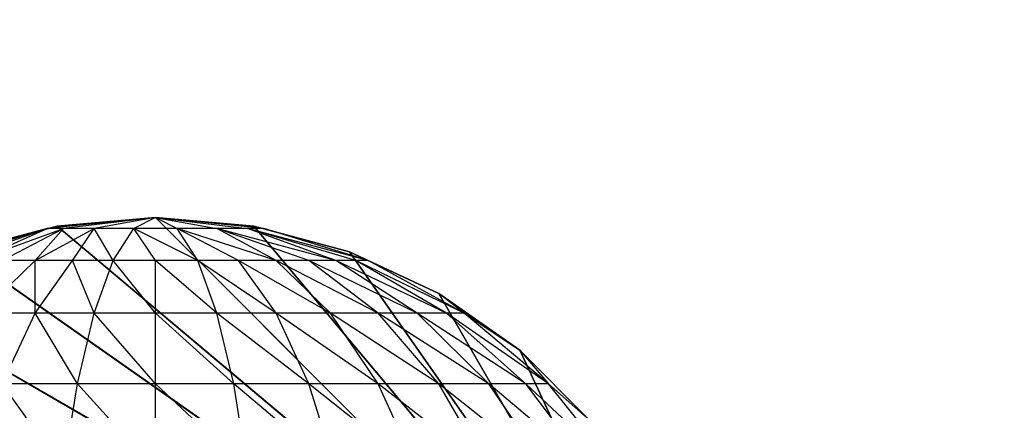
# Model space of a CAD drawing. Extents: x 226 to 378, y -30 to 313.
# Tile 37 of 256: x 278.825 to 279.929, y 42.03 to 42.467. Entities that reach past the tile are written whole.
import ezdxf

# ---------------------------------------------------------------- set-up
doc = ezdxf.new("R2010")
doc.units = 0
doc.header["$LTSCALE"] = 25.4
doc.layers.get('0').update_dxf_attribs({"color": 13, "linetype": 'CONTINUOUS'})
for name, color, linetype in [('_NCL1_62', 7, 'CONTINUOUS'), ('_NCL1_64', 250, 'CONTINUOUS'), ('_NCL1_8', 41, 'CONTINUOUS')]:
    doc.layers.add(name, color=color, linetype=linetype)

# ---------------------------------------------------------------- blocks, each defined once
blk = doc.blocks.new('EWON_2005CD_4005CD_COSY141')
at = {"layer": '_NCL1_8', "color": 0}
for p, q in [((98.6518, 270.6586, 297.18), (98.425, 271.145, 297.18)), ((98.6518, 270.6586, 297.18), (98.425, 271.145, 297.18)), ((98.7425, 270.5951, 297.18), (98.425, 271.145, 297.18)), ((98.7425, 270.5951, 297.18), (98.425, 271.145, 297.18)), ((98.8428, 270.5483, 297.18), (98.425, 271.145, 297.18)), ((98.8428, 270.5483, 297.18), (98.425, 271.145, 297.18)), ((98.9497, 270.5197, 297.18), (98.425, 271.145, 297.18)), ((98.9497, 270.5197, 297.18), (98.425, 271.145, 297.18)), ((99.06, 270.51, 297.18), (98.425, 271.145, 297.18)), ((99.06, 270.51, 297.18), (98.425, 271.145, 297.18)), ((99.1703, 270.5197, 297.18), (98.425, 271.145, 297.18)), ((99.1703, 270.5197, 297.18), (98.425, 271.145, 297.18)), ((99.2772, 270.5483, 297.18), (98.425, 271.145, 297.18)), ((99.2772, 270.5483, 297.18), (98.425, 271.145, 297.18)), ((99.3775, 270.5951, 297.18), (98.425, 271.145, 297.18)), ((99.3775, 270.5951, 297.18), (98.425, 271.145, 297.18)), ((98.5421, 270.7922, 309.348), (98.6196, 270.696, 309.3326)), ((98.5421, 270.7922, 309.348), (98.6452, 270.696, 309.4168)), ((98.5722, 270.7922, 309.447), (98.6452, 270.696, 309.4168)), ((98.5722, 270.7922, 309.447), (98.6866, 270.696, 309.4945)), ((98.621, 270.7922, 309.5383), (98.6866, 270.696, 309.4945)), ((98.621, 270.7922, 309.5383), (98.7425, 270.696, 309.5625)), ((98.6866, 270.7922, 309.6183), (98.7425, 270.696, 309.5625)), ((98.6866, 270.7922, 309.6183), (98.8105, 270.696, 309.6183)), ((98.7667, 270.7922, 309.684), (98.8105, 270.696, 309.6183)), ((98.7667, 270.7922, 309.684), (98.8882, 270.696, 309.6598)), ((98.8579, 270.7922, 309.7328), (98.8882, 270.696, 309.6598)), ((98.8579, 270.7922, 309.7328), (98.9724, 270.696, 309.6854)), ((98.957, 270.7922, 309.7628), (98.9724, 270.696, 309.6854)), ((98.957, 270.7922, 309.7628), (99.06, 270.696, 309.694)), ((99.06, 270.7922, 309.773), (99.06, 270.696, 309.694)), ((99.06, 270.7922, 309.773), (99.1476, 270.696, 309.6854)), ((99.163, 270.7922, 309.7628), (99.1476, 270.696, 309.6854)), ((99.163, 270.7922, 309.7628), (99.2318, 270.696, 309.6598)), ((98.5735, 270.7368, 309.245), (98.6196, 270.696, 309.3326)), ((98.5735, 270.7368, 309.245), (98.6518, 270.6586, 297.18)), ((98.6518, 270.6586, 297.18), (98.5735, 270.7368, 297.18)), ((98.5735, 270.7368, 309.245), (98.6518, 270.6586, 297.18)), ((98.5735, 270.7368, 309.245), (98.6518, 270.6586, 309.245)), ((98.6518, 270.6586, 297.18), (98.5735, 270.7368, 297.18)), ((98.6518, 270.6586, 309.245), (98.6196, 270.696, 309.3326)), ((98.6196, 270.696, 309.3326), (98.714, 270.617, 309.3138)), ((98.6196, 270.696, 309.3326), (98.7341, 270.617, 309.38)), ((98.6196, 270.696, 309.3326), (98.6452, 270.696, 309.4168)), ((98.6452, 270.696, 309.4168), (98.7341, 270.617, 309.38)), ((98.6452, 270.696, 309.4168), (98.7667, 270.617, 309.441)), ((98.6452, 270.696, 309.4168), (98.6866, 270.696, 309.4945)), ((98.6866, 270.696, 309.4945), (98.7667, 270.617, 309.441)), ((98.6866, 270.696, 309.4945), (98.8105, 270.617, 309.4945)), ((98.6866, 270.696, 309.4945), (98.7425, 270.696, 309.5625)), ((98.7425, 270.696, 309.5625), (98.8105, 270.617, 309.4945)), ((98.7425, 270.696, 309.5625), (98.864, 270.617, 309.5383)), ((98.7425, 270.696, 309.5625), (98.8105, 270.696, 309.6183)), ((98.8105, 270.696, 309.6183), (98.864, 270.617, 309.5383)), ((98.8105, 270.696, 309.6183), (98.925, 270.617, 309.5709)), ((98.8105, 270.696, 309.6183), (98.8882, 270.696, 309.6598)), ((98.8882, 270.696, 309.6598), (98.925, 270.617, 309.5709)), ((98.8882, 270.696, 309.6598), (98.9912, 270.617, 309.591)), ((98.8882, 270.696, 309.6598), (98.9724, 270.696, 309.6854)), ((98.9724, 270.696, 309.6854), (98.9912, 270.617, 309.591)), ((98.9724, 270.696, 309.6854), (99.06, 270.617, 309.5978)), ((98.9724, 270.696, 309.6854), (99.06, 270.696, 309.694)), ((99.06, 270.696, 309.694), (99.06, 270.617, 309.5978)), ((99.06, 270.696, 309.694), (99.1288, 270.617, 309.591)), ((99.06, 270.696, 309.694), (99.1476, 270.696, 309.6854)), ((99.1476, 270.696, 309.6854), (99.1288, 270.617, 309.591)), ((99.1476, 270.696, 309.6854), (99.195, 270.617, 309.5709)), ((99.1476, 270.696, 309.6854), (99.2318, 270.696, 309.6598)), ((99.2318, 270.696, 309.6598), (99.195, 270.617, 309.5709)), ((98.714, 270.617, 309.3138), (98.6518, 270.6586, 309.245)), ((98.7425, 270.5951, 309.245), (98.6518, 270.6586, 297.18)), ((98.6518, 270.6586, 297.18), (98.6518, 270.6586, 309.245)), ((98.6518, 270.6586, 309.245), (98.7425, 270.5951, 309.245)), ((98.7425, 270.5951, 297.18), (98.6518, 270.6586, 297.18)), ((98.7425, 270.5951, 309.245), (98.6518, 270.6586, 297.18)), ((98.6518, 270.6586, 297.18), (98.6518, 270.6586, 309.245)), ((98.7425, 270.5951, 297.18), (98.6518, 270.6586, 297.18)), ((98.714, 270.617, 309.3138), (98.7425, 270.5951, 309.245)), ((98.714, 270.617, 309.3138), (98.8216, 270.5583, 309.2924)), ((98.714, 270.617, 309.3138), (98.8355, 270.5583, 309.338)), ((98.714, 270.617, 309.3138), (98.7341, 270.617, 309.38)), ((98.7341, 270.617, 309.38), (98.8355, 270.5583, 309.338)), ((98.7341, 270.617, 309.38), (98.8579, 270.5583, 309.38)), ((98.7341, 270.617, 309.38), (98.7667, 270.617, 309.441)), ((98.7667, 270.617, 309.441), (98.8579, 270.5583, 309.38)), ((98.7667, 270.617, 309.441), (98.8882, 270.5583, 309.4168)), ((98.7667, 270.617, 309.441), (98.8105, 270.617, 309.4945)), ((98.8105, 270.617, 309.4945), (98.8882, 270.5583, 309.4168)), ((98.8105, 270.617, 309.4945), (98.925, 270.5583, 309.447)), ((98.8105, 270.617, 309.4945), (98.864, 270.617, 309.5383)), ((98.864, 270.617, 309.5383), (98.925, 270.5583, 309.447)), ((98.864, 270.617, 309.5383), (98.967, 270.5583, 309.4695)), ((98.864, 270.617, 309.5383), (98.925, 270.617, 309.5709)), ((98.925, 270.617, 309.5709), (98.967, 270.5583, 309.4695)), ((98.925, 270.617, 309.5709), (99.0126, 270.5583, 309.4833)), ((98.925, 270.617, 309.5709), (98.9912, 270.617, 309.591)), ((98.9912, 270.617, 309.591), (99.0126, 270.5583, 309.4833)), ((98.9912, 270.617, 309.591), (99.06, 270.5583, 309.488)), ((98.9912, 270.617, 309.591), (99.06, 270.617, 309.5978)), ((99.06, 270.617, 309.5978), (99.06, 270.5583, 309.488)), ((99.06, 270.617, 309.5978), (99.1074, 270.5583, 309.4833)), ((99.06, 270.617, 309.5978), (99.1288, 270.617, 309.591)), ((99.1288, 270.617, 309.591), (99.1074, 270.5583, 309.4833)), ((99.1288, 270.617, 309.591), (99.153, 270.5583, 309.4695)), ((99.1288, 270.617, 309.591), (99.195, 270.617, 309.5709)), ((99.195, 270.617, 309.5709), (99.153, 270.5583, 309.4695)), ((99.195, 270.617, 309.5709), (99.195, 270.5583, 309.447)), ((99.195, 270.617, 309.5709), (99.256, 270.617, 309.5383)), ((99.256, 270.617, 309.5383), (99.195, 270.5583, 309.447)), ((98.7425, 270.5951, 309.245), (98.8216, 270.5583, 309.2924)), ((98.8428, 270.5483, 297.18), (98.7425, 270.5951, 297.18)), ((98.7425, 270.5951, 297.18), (98.8428, 270.5483, 309.245)), ((98.7425, 270.5951, 309.245), (98.7425, 270.5951, 297.18)), ((98.7425, 270.5951, 297.18), (98.8428, 270.5483, 309.245)), ((98.7425, 270.5951, 309.245), (98.7425, 270.5951, 297.18)), ((98.7425, 270.5951, 309.245), (98.8428, 270.5483, 309.245)), ((98.8428, 270.5483, 297.18), (98.7425, 270.5951, 297.18)), ((98.8428, 270.5483, 309.245), (98.8216, 270.5583, 309.2924)), ((98.8216, 270.5583, 309.2924), (98.9385, 270.5222, 309.2692)), ((98.8216, 270.5583, 309.2924), (98.957, 270.5222, 309.3138)), ((98.8216, 270.5583, 309.2924), (98.8355, 270.5583, 309.338)), ((98.8355, 270.5583, 309.338), (98.957, 270.5222, 309.3138)), ((98.8355, 270.5583, 309.338), (98.8579, 270.5583, 309.38)), ((98.8579, 270.5583, 309.38), (98.957, 270.5222, 309.3138)), ((98.8579, 270.5583, 309.38), (98.9912, 270.5222, 309.348)), ((98.8579, 270.5583, 309.38), (98.8882, 270.5583, 309.4168)), ((98.8882, 270.5583, 309.4168), (98.9912, 270.5222, 309.348)), ((98.8882, 270.5583, 309.4168), (98.925, 270.5583, 309.447)), ((98.925, 270.5583, 309.447), (98.9912, 270.5222, 309.348)), ((98.925, 270.5583, 309.447), (99.0358, 270.5222, 309.3665)), ((98.925, 270.5583, 309.447), (98.967, 270.5583, 309.4695)), ((98.967, 270.5583, 309.4695), (99.0358, 270.5222, 309.3665)), ((98.967, 270.5583, 309.4695), (99.0126, 270.5583, 309.4833)), ((99.0126, 270.5583, 309.4833), (99.0358, 270.5222, 309.3665)), ((99.0126, 270.5583, 309.4833), (99.0842, 270.5222, 309.3665)), ((99.0126, 270.5583, 309.4833), (99.06, 270.5583, 309.488)), ((99.06, 270.5583, 309.488), (99.0842, 270.5222, 309.3665)), ((99.06, 270.5583, 309.488), (99.1074, 270.5583, 309.4833)), ((99.1074, 270.5583, 309.4833), (99.0842, 270.5222, 309.3665)), ((99.1074, 270.5583, 309.4833), (99.1288, 270.5222, 309.348)), ((99.1074, 270.5583, 309.4833), (99.153, 270.5583, 309.4695)), ((99.153, 270.5583, 309.4695), (99.1288, 270.5222, 309.348)), ((99.195, 270.5583, 309.447), (99.1288, 270.5222, 309.348)), ((99.153, 270.5583, 309.4695), (99.195, 270.5583, 309.447)), ((99.195, 270.5583, 309.447), (99.163, 270.5222, 309.3138)), ((99.2318, 270.5583, 309.4168), (99.163, 270.5222, 309.3138)), ((99.262, 270.5583, 309.38), (99.163, 270.5222, 309.3138)), ((99.1815, 270.5222, 309.2692), (99.2983, 270.5583, 309.2924)), ((99.262, 270.5583, 309.38), (99.1815, 270.5222, 309.2692)), ((99.2845, 270.5583, 309.338), (99.1815, 270.5222, 309.2692)), ((99.195, 270.5583, 309.447), (99.2318, 270.5583, 309.4168)), ((98.9385, 270.5222, 309.2692), (98.8428, 270.5483, 309.245)), ((98.9497, 270.5197, 309.245), (98.8428, 270.5483, 297.18)), ((98.8428, 270.5483, 297.18), (98.8428, 270.5483, 309.245)), ((98.8428, 270.5483, 309.245), (98.9497, 270.5197, 309.245)), ((98.9497, 270.5197, 297.18), (98.8428, 270.5483, 297.18)), ((98.9497, 270.5197, 309.245), (98.8428, 270.5483, 297.18)), ((98.8428, 270.5483, 297.18), (98.8428, 270.5483, 309.245)), ((98.9497, 270.5197, 297.18), (98.8428, 270.5483, 297.18)), ((99.2772, 270.5483, 297.18), (99.1703, 270.5197, 297.18)), ((99.1703, 270.5197, 297.18), (99.2772, 270.5483, 309.245)), ((99.1703, 270.5197, 297.18), (99.2772, 270.5483, 309.245)), ((99.1703, 270.5197, 309.245), (99.2772, 270.5483, 309.245)), ((99.2772, 270.5483, 297.18), (99.1703, 270.5197, 297.18)), ((99.1815, 270.5222, 309.2692), (99.2772, 270.5483, 309.245)), ((98.9497, 270.5197, 309.245), (98.9385, 270.5222, 309.2692)), ((98.9385, 270.5222, 309.2692), (99.06, 270.51, 309.245)), ((98.9385, 270.5222, 309.2692), (98.957, 270.5222, 309.3138)), ((99.06, 270.51, 297.18), (98.9497, 270.5197, 297.18)), ((98.9497, 270.5197, 297.18), (99.06, 270.51, 309.245)), ((98.9497, 270.5197, 309.245), (98.9497, 270.5197, 297.18)), ((98.9497, 270.5197, 297.18), (99.06, 270.51, 309.245)), ((98.9497, 270.5197, 309.245), (98.9497, 270.5197, 297.18)), ((98.9497, 270.5197, 309.245), (99.06, 270.51, 309.245)), ((99.06, 270.51, 297.18), (98.9497, 270.5197, 297.18)), ((99.06, 270.51, 309.245), (98.957, 270.5222, 309.3138)), ((98.957, 270.5222, 309.3138), (98.9912, 270.5222, 309.348)), ((99.06, 270.51, 309.245), (98.9912, 270.5222, 309.348)), ((98.9912, 270.5222, 309.348), (99.0358, 270.5222, 309.3665)), ((99.06, 270.51, 309.245), (99.0358, 270.5222, 309.3665)), ((99.0358, 270.5222, 309.3665), (99.0842, 270.5222, 309.3665)), ((99.06, 270.51, 309.245), (99.1815, 270.5222, 309.2692)), ((99.06, 270.51, 309.245), (99.163, 270.5222, 309.3138)), ((99.06, 270.51, 309.245), (99.1288, 270.5222, 309.348)), ((99.06, 270.51, 309.245), (99.0842, 270.5222, 309.3665)), ((99.1703, 270.5197, 309.245), (99.06, 270.51, 297.18)), ((99.06, 270.51, 309.245), (99.1703, 270.5197, 309.245)), ((99.1703, 270.5197, 297.18), (99.06, 270.51, 297.18)), ((99.1703, 270.5197, 309.245), (99.06, 270.51, 297.18)), ((99.1703, 270.5197, 297.18), (99.06, 270.51, 297.18)), ((99.0842, 270.5222, 309.3665), (99.1288, 270.5222, 309.348)), ((99.1288, 270.5222, 309.348), (99.163, 270.5222, 309.3138)), ((99.163, 270.5222, 309.3138), (99.1815, 270.5222, 309.2692)), ((99.1815, 270.5222, 309.2692), (99.1703, 270.5197, 309.245)), ((99.1703, 270.5197, 309.245), (99.1703, 270.5197, 297.18)), ((99.1703, 270.5197, 309.245), (99.1703, 270.5197, 297.18)), ((99.06, 270.51, 297.18), (99.06, 270.51, 309.245)), ((99.06, 270.51, 297.18), (99.06, 270.51, 309.245))]:
    blk.add_line(p, q, dxfattribs=at)
at = {"color": 7}
mesh = blk.add_polyface(dxfattribs=at)
corners = [(105.41, 276.8913, 297.18), (83.82, 279.4295, 297.18), (83.82, 241.2705, 297.18)]
mesh.append_faces([[corners[k] for k in face] for face in [(0, 1, 2)]], dxfattribs={"color": 7})
mesh = blk.add_polyface(dxfattribs=at)
corners = [(104.14, 276.8913, 298.45), (85.09, 241.2705, 298.45), (85.09, 279.4295, 298.45)]
mesh.append_faces([[corners[k] for k in face] for face in [(0, 1, 2)]], dxfattribs={"color": 7})
mesh = blk.add_polyface(dxfattribs=at)
corners = [(105.41, 276.8913, 297.18), (83.82, 241.2705, 297.18), (105.41, 243.8087, 297.18)]
mesh.append_faces([[corners[k] for k in face] for face in [(0, 1, 2)]], dxfattribs={"color": 7})
mesh = blk.add_polyface(dxfattribs=at)
corners = [(104.14, 243.8087, 298.45), (85.09, 241.2705, 298.45), (104.14, 276.8913, 298.45)]
mesh.append_faces([[corners[k] for k in face] for face in [(0, 1, 2)]], dxfattribs={"color": 7})
at = {"layer": '_NCL1_62', "color": 7}
mesh = blk.add_polyface(dxfattribs=at)
corners = [(119.38, 342.9, 27.94), (45.72, 248.92, 27.94), (119.38, 151.13, 27.94)]
mesh.append_faces([[corners[k] for k in face] for face in [(0, 1, 2)]], dxfattribs={"color": 7})
mesh = blk.add_polyface(dxfattribs=at)
corners = [(119.38, 342.9, 27.94), (45.72, 254, 27.94), (45.72, 248.92, 27.94)]
mesh.append_faces([[corners[k] for k in face] for face in [(0, 1, 2)]], dxfattribs={"color": 7})
mesh = blk.add_polyface(dxfattribs=at)
corners = [(119.38, 342.9, 27.94), (45.72, 261.62, 27.94), (45.72, 254, 27.94)]
mesh.append_faces([[corners[k] for k in face] for face in [(0, 1, 2)]], dxfattribs={"color": 7})
mesh = blk.add_polyface(dxfattribs=at)
corners = [(119.38, 342.9, 27.94), (45.72, 266.7, 27.94), (45.72, 261.62, 27.94)]
mesh.append_faces([[corners[k] for k in face] for face in [(0, 1, 2)]], dxfattribs={"color": 7})
mesh = blk.add_polyface(dxfattribs=at)
corners = [(119.38, 342.9, 27.94), (45.72, 274.32, 27.94), (45.72, 266.7, 27.94)]
mesh.append_faces([[corners[k] for k in face] for face in [(0, 1, 2)]], dxfattribs={"color": 7})
at = {"layer": '_NCL1_64', "color": 250}
mesh = blk.add_polyface(dxfattribs=at)
corners = [(111.76, 303.53, 297.18), (96.5397, 229.7113, 297.18), (96.3175, 230.0286, 297.18)]
mesh.append_faces([[corners[k] for k in face] for face in [(0, 1, 2)]], dxfattribs={"color": 250})
mesh = blk.add_polyface(dxfattribs=at)
corners = [(111.76, 303.53, 297.18), (96.3175, 230.0286, 297.18), (96.3175, 290.6714, 297.18)]
mesh.append_faces([[corners[k] for k in face] for face in [(0, 1, 2)]], dxfattribs={"color": 250})
mesh = blk.add_polyface(dxfattribs=at)
corners = [(111.76, 303.53, 297.18), (96.7035, 229.3601, 297.18), (96.5397, 229.7113, 297.18)]
mesh.append_faces([[corners[k] for k in face] for face in [(0, 1, 2)]], dxfattribs={"color": 250})
mesh = blk.add_polyface(dxfattribs=at)
corners = [(111.76, 303.53, 297.18), (106.68, 213.36, 297.18), (96.7035, 229.3601, 297.18)]
mesh.append_faces([[corners[k] for k in face] for face in [(0, 1, 2)]], dxfattribs={"color": 250})
at = {"layer": '_NCL1_8', "color": 41}
mesh = blk.add_polyface(dxfattribs=at)
corners = [(98.6518, 270.6586, 297.18), (98.425, 271.145, 297.18), (98.5735, 270.7368, 297.18)]
mesh.append_faces([[corners[k] for k in face] for face in [(0, 1, 2)]], dxfattribs={"color": 41})
mesh = blk.add_polyface(dxfattribs=at)
corners = [(98.7425, 270.5951, 297.18), (98.425, 271.145, 297.18), (98.6518, 270.6586, 297.18)]
mesh.append_faces([[corners[k] for k in face] for face in [(0, 1, 2)]], dxfattribs={"color": 41})
mesh = blk.add_polyface(dxfattribs=at)
corners = [(98.8428, 270.5483, 297.18), (98.425, 271.145, 297.18), (98.7425, 270.5951, 297.18)]
mesh.append_faces([[corners[k] for k in face] for face in [(0, 1, 2)]], dxfattribs={"color": 41})
mesh = blk.add_polyface(dxfattribs=at)
corners = [(98.9497, 270.5197, 297.18), (98.425, 271.145, 297.18), (98.8428, 270.5483, 297.18)]
mesh.append_faces([[corners[k] for k in face] for face in [(0, 1, 2)]], dxfattribs={"color": 41})
mesh = blk.add_polyface(dxfattribs=at)
corners = [(99.06, 270.51, 297.18), (98.425, 271.145, 297.18), (98.9497, 270.5197, 297.18)]
mesh.append_faces([[corners[k] for k in face] for face in [(0, 1, 2)]], dxfattribs={"color": 41})
mesh = blk.add_polyface(dxfattribs=at)
corners = [(99.1703, 270.5197, 297.18), (98.425, 271.145, 297.18), (99.06, 270.51, 297.18)]
mesh.append_faces([[corners[k] for k in face] for face in [(0, 1, 2)]], dxfattribs={"color": 41})
mesh = blk.add_polyface(dxfattribs=at)
corners = [(99.2772, 270.5483, 297.18), (98.425, 271.145, 297.18), (99.1703, 270.5197, 297.18)]
mesh.append_faces([[corners[k] for k in face] for face in [(0, 1, 2)]], dxfattribs={"color": 41})
mesh = blk.add_polyface(dxfattribs=at)
corners = [(99.3775, 270.5951, 297.18), (98.425, 271.145, 297.18), (99.2772, 270.5483, 297.18)]
mesh.append_faces([[corners[k] for k in face] for face in [(0, 1, 2)]], dxfattribs={"color": 41})
mesh = blk.add_polyface(dxfattribs=at)
corners = [(99.4682, 270.6586, 297.18), (98.425, 271.145, 297.18), (99.3775, 270.5951, 297.18)]
mesh.append_faces([[corners[k] for k in face] for face in [(0, 1, 2)]], dxfattribs={"color": 41})
mesh = blk.add_polyface(dxfattribs=at)
corners = [(99.5464, 270.7368, 297.18), (98.425, 271.145, 297.18), (99.4682, 270.6586, 297.18)]
mesh.append_faces([[corners[k] for k in face] for face in [(0, 1, 2)]], dxfattribs={"color": 41})
mesh = blk.add_polyface(dxfattribs=at)
corners = [(98.5735, 270.7368, 309.245), (98.6518, 270.6586, 297.18), (98.5735, 270.7368, 297.18)]
mesh.append_faces([[corners[k] for k in face] for face in [(0, 1, 2)]], dxfattribs={"color": 41})
mesh = blk.add_polyface(dxfattribs=at)
corners = [(98.6518, 270.6586, 309.245), (98.6518, 270.6586, 297.18), (98.5735, 270.7368, 309.245)]
mesh.append_faces([[corners[k] for k in face] for face in [(0, 1, 2)]], dxfattribs={"color": 41})
mesh = blk.add_polyface(dxfattribs=at)
corners = [(98.7425, 270.5951, 309.245), (98.6518, 270.6586, 297.18), (98.6518, 270.6586, 309.245)]
mesh.append_faces([[corners[k] for k in face] for face in [(0, 1, 2)]], dxfattribs={"color": 41})
mesh = blk.add_polyface(dxfattribs=at)
corners = [(98.7425, 270.5951, 309.245), (98.7425, 270.5951, 297.18), (98.6518, 270.6586, 297.18)]
mesh.append_faces([[corners[k] for k in face] for face in [(0, 1, 2)]], dxfattribs={"color": 41})
mesh = blk.add_polyface(dxfattribs=at)
corners = [(98.8428, 270.5483, 309.245), (98.8428, 270.5483, 297.18), (98.7425, 270.5951, 297.18)]
mesh.append_faces([[corners[k] for k in face] for face in [(0, 1, 2)]], dxfattribs={"color": 41})
mesh = blk.add_polyface(dxfattribs=at)
corners = [(98.8428, 270.5483, 309.245), (98.7425, 270.5951, 297.18), (98.7425, 270.5951, 309.245)]
mesh.append_faces([[corners[k] for k in face] for face in [(0, 1, 2)]], dxfattribs={"color": 41})
mesh = blk.add_polyface(dxfattribs=at)
corners = [(98.9497, 270.5197, 309.245), (98.8428, 270.5483, 297.18), (98.8428, 270.5483, 309.245)]
mesh.append_faces([[corners[k] for k in face] for face in [(0, 1, 2)]], dxfattribs={"color": 41})
mesh = blk.add_polyface(dxfattribs=at)
corners = [(98.9497, 270.5197, 309.245), (98.9497, 270.5197, 297.18), (98.8428, 270.5483, 297.18)]
mesh.append_faces([[corners[k] for k in face] for face in [(0, 1, 2)]], dxfattribs={"color": 41})
mesh = blk.add_polyface(dxfattribs=at)
corners = [(99.2772, 270.5483, 309.245), (99.2772, 270.5483, 297.18), (99.1703, 270.5197, 297.18)]
mesh.append_faces([[corners[k] for k in face] for face in [(0, 1, 2)]], dxfattribs={"color": 41})
mesh = blk.add_polyface(dxfattribs=at)
corners = [(99.2772, 270.5483, 309.245), (99.1703, 270.5197, 297.18), (99.1703, 270.5197, 309.245)]
mesh.append_faces([[corners[k] for k in face] for face in [(0, 1, 2)]], dxfattribs={"color": 41})
mesh = blk.add_polyface(dxfattribs=at)
corners = [(99.06, 270.51, 309.245), (99.06, 270.51, 297.18), (98.9497, 270.5197, 297.18)]
mesh.append_faces([[corners[k] for k in face] for face in [(0, 1, 2)]], dxfattribs={"color": 41})
mesh = blk.add_polyface(dxfattribs=at)
corners = [(99.06, 270.51, 309.245), (98.9497, 270.5197, 297.18), (98.9497, 270.5197, 309.245)]
mesh.append_faces([[corners[k] for k in face] for face in [(0, 1, 2)]], dxfattribs={"color": 41})
mesh = blk.add_polyface(dxfattribs=at)
corners = [(99.1703, 270.5197, 309.245), (99.06, 270.51, 297.18), (99.06, 270.51, 309.245)]
mesh.append_faces([[corners[k] for k in face] for face in [(0, 1, 2)]], dxfattribs={"color": 41})
mesh = blk.add_polyface(dxfattribs=at)
corners = [(99.1703, 270.5197, 309.245), (99.1703, 270.5197, 297.18), (99.06, 270.51, 297.18)]
mesh.append_faces([[corners[k] for k in face] for face in [(0, 1, 2)]], dxfattribs={"color": 41})

msp = doc.modelspace()

# ---------------------------------------------------------------- block references
at = {"color": 0, "rotation": 179.9999999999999}
msp.add_blockref('EWON_2005CD_4005CD_COSY141', (378.0374, 312.7553), dxfattribs=at)

doc.saveas('drawing.dxf')
